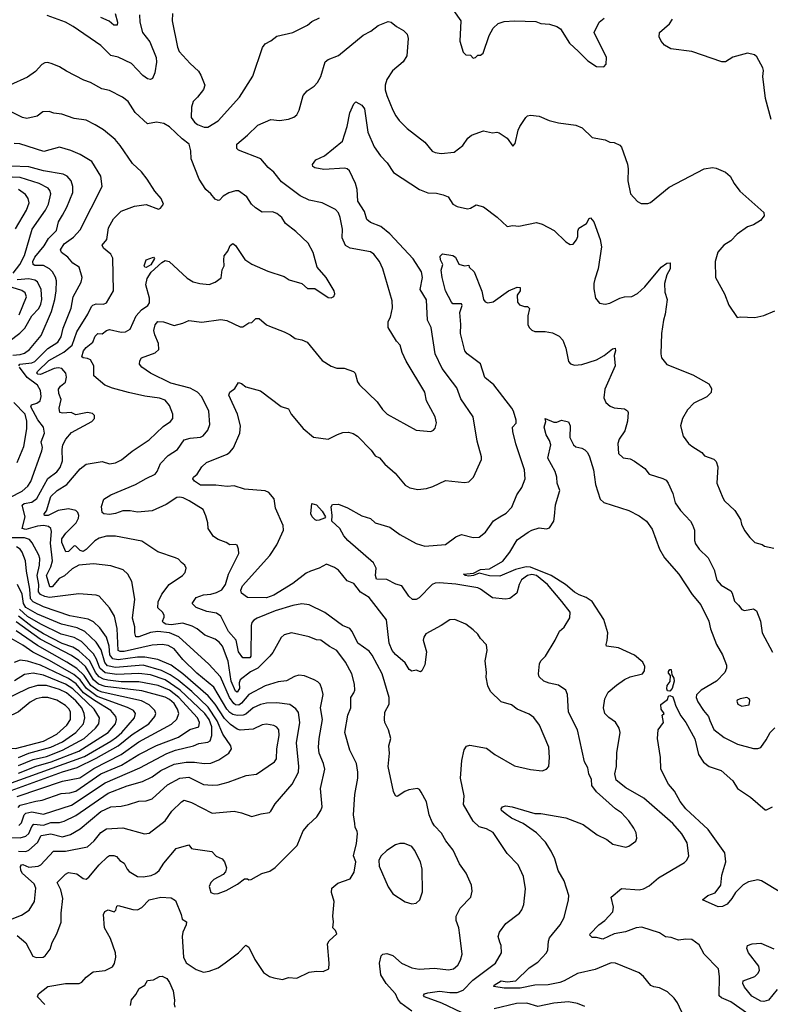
# Model space of a CAD drawing. Extents: x 1443846 to 1577407, y 839182 to 927291.
# Tile 170 of 256: x 1477622 to 1482740, y 895634 to 902342. Entities that reach past the tile are written whole.
import ezdxf

# ---------------------------------------------------------------- set-up
doc = ezdxf.new("R2010")
doc.units = 0

msp = doc.modelspace()

# ---------------------------------------------------------------- linework, layer by layer
at = {"layer": '0CON20XD'}
for points in [[(1478439.1, 902375), (1478440.8, 902325), (1478458.8, 902255), (1478510.6, 902190.6), (1478552.7, 902085), (1478556.3, 902053.7), (1478545, 901980), (1478528.8, 901941.2), (1478515, 901935.4), (1478495, 901938.2), (1478461.1, 901961.1), (1478385, 902043.1), (1478295, 902086.7), (1478245, 902097.8), (1478175.4, 902165.4), (1477986.2, 902295), (1477934.5, 902324.5), (1477810.6, 902370.6)], [(1478273.6, 902385), (1478288.7, 902325), (1478286.5, 902305), (1478265, 902305.5), (1478231.8, 902331.8), (1478175, 902357.3)], [(1478664.3, 902385), (1478662.2, 902335), (1478698.9, 902155), (1478710, 902125), (1478785, 902042.5), (1478841.7, 901991.7), (1478858, 901965), (1478884, 901895), (1478875, 901866.7), (1478835.9, 901814.1), (1478806, 901785), (1478794.3, 901745.7), (1478790.8, 901675), (1478813.8, 901645), (1478835, 901628.8), (1478880.8, 901610.8), (1478905, 901610)], [(1478905, 901610), (1478975, 901652.5), (1479122, 901815), (1479211.7, 901958.3), (1479277.1, 902152.9), (1479295, 902178), (1479335, 902197.5), (1479375, 902229.2), (1479485, 902254), (1479585, 902304), (1479615, 902329.2), (1479666, 902355)], [(1480580, 902405), (1480631.2, 902335), (1480623.8, 902195), (1480645, 902120), (1480665, 902102.5), (1480695, 902100), (1480715, 902080), (1480730, 902085), (1480745, 902100), (1480765, 902100), (1480782.5, 902115), (1480822.9, 902235), (1480850.8, 902285), (1480883.6, 902316.4), (1480925, 902330), (1480995, 902334.3), (1481140.5, 902330.5), (1481175, 902316), (1481235, 902312.5), (1481285, 902295.7), (1481309.1, 902279.1), (1481372.1, 902182.1), (1481433.3, 902125), (1481495, 902062.5), (1481555, 902022.5), (1481605, 902020), (1481621.7, 902038.3), (1481622.5, 902085), (1481540, 902255), (1481573.3, 902325), (1481606.4, 902353.6)], [(1480295, 895586.7), (1480221.7, 895641.7), (1480199.8, 895669.8), (1480185, 895706.2), (1480120, 895775), (1480085.7, 895835.7), (1480076.2, 895915), (1480086.7, 895965), (1480097.5, 895975), (1480125, 895979.4), (1480166, 895966), (1480225.4, 895915.4), (1480295, 895882.2), (1480345, 895874.5), (1480450.3, 895880.3), (1480545, 895868.9), (1480580, 895875), (1480609.3, 895900.7), (1480628.6, 895935), (1480638.6, 895975), (1480624.2, 896105.8), (1480616.5, 896155), (1480599.4, 896205), (1480598.6, 896235), (1480625, 896290), (1480698.6, 896365), (1480708.1, 896405), (1480702.5, 896445), (1480667.5, 896527.5), (1480621.4, 896591.4), (1480577.8, 896685), (1480527.8, 896747.8), (1480499.1, 896799.1), (1480450.6, 896850.6), (1480435.6, 896875), (1480414.4, 896925), (1480395, 897012.5), (1480360.5, 897080.5), (1480347.7, 897097.7), (1480335, 897103.3), (1480275, 897096.2), (1480247.5, 897085), (1480195, 897050), (1480184.2, 897055), (1480170, 897085), (1480135.6, 897255), (1480142.9, 897345), (1480140.4, 897395), (1480151.8, 897445), (1480137.7, 897505), (1480111.1, 897555), (1480110, 897575), (1480112.5, 897625), (1480141.7, 897678.3), (1480141.9, 897725), (1480094.5, 897885), (1480025, 898012), (1480005, 898040), (1479927.3, 898095), (1479888.9, 898175), (1479872.5, 898195), (1479824.5, 898214.5), (1479703.7, 898303.7), (1479595.6, 898355.6), (1479545, 898362.2), (1479485, 898350), (1479365, 898314), (1479240.6, 898265), (1479218.8, 898251.2), (1479206.1, 898235), (1479201.6, 898215), (1479199.3, 898005), (1479192.5, 897995), (1479143.8, 897993.8), (1479113.6, 898035), (1479098.7, 898115), (1479046.3, 898175), (1478995, 898278.1), (1478965, 898298.8), (1478899.2, 898309.2), (1478825, 898338.5), (1478799.2, 898365), (1478825, 898405.7), (1478875, 898424.5), (1478925, 898428), (1478965, 898438.6), (1479001.2, 898458.8), (1479026, 898495), (1479046.4, 898565), (1479069.2, 898610.8), (1479115.5, 898705), (1479114.4, 898735), (1479105, 898761.2), (1479095, 898766), (1479055, 898764.2), (1479030.3, 898780.3), (1478975, 898801.4), (1478945, 898822), (1478907.1, 898875), (1478904.5, 898914.5), (1478892.2, 898962.2), (1478872.9, 899005), (1478778.8, 899065), (1478736.7, 899085), (1478715, 899090), (1478695, 899086.2), (1478620.7, 899039.3), (1478524.7, 898995.3), (1478425, 898987.1), (1478374.7, 898995.3), (1478325, 898995.3), (1478275, 898977.3), (1478235, 898971.4), (1478195.6, 898975.6), (1478185, 898984), (1478180.6, 899025), (1478196.7, 899075), (1478245, 899105.8), (1478412.9, 899175), (1478485, 899215.4), (1478545.6, 899245), (1478560.9, 899265), (1478582.6, 899317.4), (1478635, 899372.3), (1478699.4, 899415), (1478745, 899479.2), (1478785, 899491.4), (1478855, 899498.6), (1478873.2, 899506.8), (1478905.5, 899544.5), (1478919.4, 899585), (1478912.9, 899675), (1478863.5, 899773.5), (1478835, 899804.7), (1478785, 899831.8), (1478653.8, 899865), (1478514.5, 899934.5), (1478456.2, 899975), (1478438.8, 899995), (1478441.2, 900018.8), (1478452.1, 900037.9), (1478546.7, 900073.3), (1478570.9, 900095), (1478569.7, 900135), (1478543.4, 900195), (1478538.2, 900225), (1478546.4, 900263.6), (1478565, 900285.5), (1478604.1, 900284.1), (1478675, 900258), (1478735, 900274.2), (1478775, 900293.8), (1478865, 900282.2), (1478995, 900300), (1479035, 900292.7), (1479125, 900250), (1479145, 900248.8), (1479184.1, 900275.9), (1479205, 900280), (1479233, 900307), (1479255, 900307.5), (1479305, 900264), (1479325, 900253.8), (1479425, 900216.2), (1479467.5, 900195), (1479500, 900170), (1479545, 900161.1), (1479582, 900145), (1479685, 900020.6), (1479745, 899980.6), (1479785, 899968.9), (1479835, 899968.6), (1479898.8, 899945), (1479909.2, 899935), (1479925.6, 899875.6), (1479938.6, 899855), (1480059.4, 899739.4), (1480095, 899687.5), (1480128, 899655), (1480325.9, 899545.9), (1480425, 899536.2), (1480444.1, 899545.9), (1480455, 899560), (1480464.2, 899595), (1480456.3, 899636.3), (1480395.6, 899745.6), (1480384.2, 899805), (1480256.7, 900015), (1480229.4, 900075), (1480215.7, 900125), (1480192.2, 900152.2), (1480135.7, 900245.7), (1480134.3, 900285), (1480150, 900315), (1480165, 900380), (1480162.7, 900427.3), (1480097.8, 900645), (1480075, 900694), (1480037.5, 900745), (1480015, 900760), (1479875, 900786.4), (1479844.7, 900804.7), (1479822, 900855), (1479822.8, 900915), (1479807.9, 900995), (1479796, 901026), (1479775, 901050), (1479685.5, 901095.5), (1479595, 901113.1), (1479535, 901141.5), (1479408.1, 901238.1), (1479355, 901304.3), (1479317.5, 901335), (1479267.5, 901395), (1479113.8, 901453.8), (1479103.9, 901463.9), (1479104, 901495), (1479175.4, 901554.6), (1479245, 901624.4), (1479335, 901661.4), (1479394.3, 901655.7), (1479454.2, 901664.2), (1479491.2, 901678.8), (1479511.2, 901695), (1479528, 901725), (1479556, 901825), (1479581.7, 901858.3), (1479630.5, 901889.5), (1479653.8, 901915), (1479675, 901956.2), (1479705, 902055.7), (1479725, 902070.6), (1479795, 902097.9), (1479965, 902236.9), (1480016.6, 902263.4), (1480066.4, 902303.6), (1480135, 902330.8), (1480155.5, 902325.5), (1480191.2, 902295), (1480239.1, 902269.1), (1480264.2, 902244.2), (1480271.4, 902215), (1480262.5, 902095), (1480236, 902055), (1480165, 901994.2), (1480125.8, 901935), (1480114.5, 901895), (1480114.5, 901865), (1480126.7, 901825), (1480165.5, 901725), (1480186.6, 901686.6), (1480209.4, 901655), (1480265, 901600), (1480385, 901508), (1480435, 901447.5), (1480455, 901436.7), (1480495, 901431.2), (1480585, 901440), (1480644.4, 901485.6), (1480678.8, 901535), (1480703.3, 901555), (1480785.7, 901584.3), (1480845, 901572.2), (1480875, 901575.7), (1480891.2, 901571.2), (1480945.9, 901535.9), (1480985, 901480), (1481001.7, 901498.3), (1481020.7, 901589.3), (1481032.5, 901615), (1481072.5, 901675), (1481085, 901686.7), (1481105, 901691.2), (1481165, 901684), (1481232.5, 901655), (1481295, 901639.2), (1481415, 901624), (1481456.7, 901605), (1481525, 901538.8), (1481615, 901524), (1481645, 901508.8), (1481675, 901506.2), (1481715, 901486.7), (1481725, 901472.5), (1481767.3, 901357.3), (1481772, 901325), (1481768.8, 901245), (1481786.4, 901156.4), (1481835, 901102.5), (1481860.7, 901090.7), (1481905, 901090), (1481923.6, 901096.4), (1482049.5, 901200.5), (1482290, 901325), (1482345, 901334), (1482371.2, 901331.2), (1482435, 901303.3), (1482465.9, 901275.9), (1482493.3, 901225), (1482533.3, 901175), (1482695, 901027.5), (1482697.5, 901005), (1482672.5, 900975), (1482625, 900944), (1482585, 900932), (1482515, 900882), (1482470, 900835), (1482424, 900805), (1482382.4, 900757.6), (1482363.1, 900695), (1482366, 900585), (1482428.8, 900475), (1482456.4, 900396.4), (1482515, 900312.5), (1482535, 900316.7), (1482635, 900313.3), (1482695, 900326.7), (1482770.5, 900359.5)], [(1482410, 902055), (1482205, 902125.6), (1482062.6, 902142.6), (1482018.9, 902168.9), (1481996, 902195), (1481982, 902225), (1481985.8, 902255), (1482052.5, 902315), (1482074.3, 902345)], [(1482745, 901662.5), (1482708, 901805), (1482688.6, 901955), (1482694, 901995), (1482690, 902015), (1482648.8, 902088.8), (1482631.7, 902101.7), (1482585, 902113.3), (1482485, 902085.8), (1482435, 902056), (1482410, 902055)], [(1478726.7, 898645), (1478705.7, 898665.7), (1478685, 898676.2), (1478565, 898715.6), (1478455, 898789.4), (1478275, 898823.1), (1478215, 898823.9), (1478165, 898810), (1478135, 898792.1), (1478075, 898732.4), (1478055, 898720), (1478034.8, 898724.8), (1478005, 898755.6), (1477995, 898758.6), (1477955, 898719.2), (1477936.6, 898716.6), (1477909.3, 898779.3), (1477910, 898805), (1477937.5, 898845), (1478008, 898915), (1478023.2, 898945), (1478025.5, 898965), (1478018.9, 898985), (1478005, 898997.5), (1477955, 899010.3), (1477885, 898997.4), (1477816.9, 898965), (1477792, 898965), (1477790.5, 898975), (1477804.2, 898995), (1477835.3, 899094.7), (1477877.8, 899135), (1477945, 899174.6), (1478035, 899281.1), (1478076.4, 899313.6), (1478185, 899332.5), (1478235.9, 899315.9), (1478276.3, 899323.7), (1478316.2, 899343.8), (1478388.5, 899401.5), (1478505, 899479.2), (1478600.4, 899569.6), (1478650.8, 899605), (1478665.8, 899625), (1478666.2, 899655), (1478644.3, 899714.3), (1478615, 899750), (1478575, 899763.8), (1478475, 899776.2), (1478365, 899801.3), (1478255, 899831.1), (1478202.1, 899852.1), (1478127.5, 899915), (1478127.1, 899985), (1478104.5, 900025), (1478085, 900034.7), (1478055, 900037.8), (1478046.9, 900045), (1478057.1, 900085), (1478075, 900108.2), (1478122.2, 900145), (1478136.9, 900185), (1478155, 900204), (1478185, 900200.8), (1478215, 900225.6), (1478235, 900231.5), (1478315, 900212.3), (1478343.8, 900216.2), (1478376.7, 900233.3), (1478416.5, 900325), (1478453.8, 900366.2), (1478495.6, 900395), (1478507.2, 900412.8), (1478506.8, 900445), (1478483.1, 900535), (1478491.8, 900578.2), (1478518.5, 900621.5), (1478591.4, 900688.6), (1478615, 900701.5), (1478640.8, 900695), (1478765, 900581.4), (1478805, 900557.1), (1478850, 900545), (1478915, 900538), (1478955, 900553.8), (1478995.6, 900584.4), (1479002.7, 900637.3), (1479015.8, 900665), (1479013.5, 900705), (1479016.6, 900733.4), (1479042, 900765), (1479056.4, 900803.6), (1479075, 900816.7), (1479095, 900803.3), (1479158.3, 900708.3), (1479205, 900675.6), (1479315, 900629.2), (1479425, 900592), (1479460, 900570), (1479545.6, 900545.6), (1479585, 900511.2), (1479635, 900511.2), (1479725, 900448.8), (1479745, 900446.7), (1479763.6, 900456.4), (1479770, 900475), (1479765.9, 900495.9), (1479711.4, 900585), (1479650, 900655), (1479624.2, 900755), (1479589.1, 900819.1), (1479505, 900899.2), (1479434.5, 900954.5), (1479410.5, 900995), (1479375, 901022.7), (1479345, 901033.5), (1479275, 901031.4), (1479229.3, 901059.3), (1479202, 901085), (1479172, 901135), (1479115, 901176), (1479095, 901175.8), (1479048.3, 901161.7), (1479010.7, 901139.3), (1478985, 901113.3), (1478975, 901111.2), (1478955, 901120), (1478925.9, 901155.9), (1478892, 901185), (1478846.4, 901256.4), (1478791.4, 901395), (1478789.7, 901449.7), (1478778, 901495), (1478730.3, 901530.3), (1478645, 901613.1), (1478605, 901634.4), (1478555.9, 901644.1), (1478495, 901632.9), (1478410.5, 901710.5), (1478361.9, 901785), (1478324.2, 901815), (1478235, 901860), (1478181.9, 901871.9), (1478104.7, 901914.7), (1478060.5, 901930.5), (1477940.6, 901990.6), (1477895, 902020), (1477845, 902041.9), (1477815, 902050), (1477795, 902048.6), (1477773, 902037), (1477730.2, 901989.8), (1477675, 901950), (1477555, 901897.1)], [(1480635, 895577.5), (1480501, 895641), (1480381.8, 895685), (1480376.1, 895695), (1480382.7, 895705), (1480405, 895712.5), (1480485.6, 895724.4), (1480555, 895714.8), (1480604.6, 895715.4), (1480645, 895731.5), (1480711.4, 895798.6), (1480865.6, 895915), (1480908.1, 895985), (1480905.8, 896034.2), (1480896.5, 896056.5), (1480885.7, 896095), (1480893.3, 896126.7), (1480936.2, 896185), (1481030, 896255), (1481045, 896277.5), (1481058.6, 896315), (1481071.7, 896421.7), (1481057.1, 896505), (1481020.8, 896585), (1480945, 896661.4), (1480850, 896805), (1480805, 896830.4), (1480755, 896842.5), (1480715, 896881.4), (1480648.1, 896995), (1480653.3, 897055), (1480628.2, 897175), (1480636.2, 897295), (1480652.2, 897367.8), (1480668.3, 897391.7), (1480690.9, 897399.1), (1480805, 897379.2), (1480861.2, 897335), (1480995, 897258), (1481105, 897232.9), (1481185, 897224.3), (1481213.3, 897235), (1481229.2, 897255), (1481234.5, 897315.5), (1481229.6, 897385), (1481166.4, 897536.4), (1481127.8, 897587.8), (1481095, 897610.5), (1481015, 897645.6), (1480976, 897675), (1480906, 897695), (1480832.9, 897765), (1480814.6, 897804.6), (1480802.4, 897862.4), (1480804.4, 897895), (1480795.6, 897975), (1480810, 898045), (1480804.2, 898084.2), (1480765, 898126.2), (1480746.4, 898156.4), (1480715, 898186.2), (1480665, 898223.3), (1480590, 898255), (1480555, 898253.8), (1480496.2, 898215), (1480391.1, 898158.9), (1480377.1, 898135), (1480374, 898115), (1480396.7, 898035), (1480385, 897946.7), (1480365, 897906.7), (1480355, 897900), (1480325, 897910), (1480295, 897904), (1480278, 897915), (1480249.7, 897959.7), (1480185, 898016.9), (1480162.1, 898045), (1480142.2, 898095), (1480122.4, 898252.4), (1480005.8, 898405), (1479945, 898441.4), (1479900.3, 898500.3), (1479855, 898519.2), (1479795, 898591.4), (1479769.4, 898609.4), (1479715, 898632), (1479665, 898606.4), (1479604.1, 898585.9), (1479575, 898570.9), (1479485, 898500), (1479355, 898421.8), (1479305, 898404.4), (1479175, 898406.7), (1479134.3, 898434.3), (1479130, 898455), (1479142.3, 898485), (1479328.8, 898691.2), (1479375.3, 898764.7), (1479420, 898865), (1479419.7, 898895), (1479366.1, 899015), (1479357.3, 899077.3), (1479321.7, 899121.7), (1479295, 899131.2), (1479155, 899144.7), (1479085, 899165.5), (1479037.6, 899162.4), (1478959.7, 899170.3), (1478855, 899170.8), (1478815, 899198.8), (1478803.3, 899215), (1478807.5, 899225), (1478833.3, 899245), (1478864, 899295), (1478896, 899325), (1479036.9, 899383.1), (1479055.7, 899395), (1479080, 899425), (1479122.9, 899525), (1479127.9, 899575), (1479107.8, 899655), (1479049.2, 899785), (1479055.7, 899804.3), (1479089.7, 899830.3), (1479115, 899870), (1479135, 899864.4), (1479165, 899841.2), (1479265, 899813.8), (1479405, 899706), (1479455, 899690), (1479472.5, 899655), (1479555, 899558), (1479625, 899498), (1479725, 899484.2), (1479790, 899515), (1479825, 899528.8), (1479865, 899532), (1479895, 899524), (1479925, 899504.2), (1480019.7, 899409.7), (1480045, 899370), (1480075, 899356.7), (1480111.2, 899315), (1480183.2, 899253.2), (1480250.3, 899170.3), (1480282.7, 899152.7), (1480337.7, 899142.3), (1480395, 899147.5), (1480438.7, 899161.3), (1480525, 899202.9), (1480655, 899188), (1480685, 899194), (1480715.6, 899224.4), (1480770.8, 899345), (1480770.6, 899365), (1480740.4, 899470.4), (1480715, 899636.7), (1480629.1, 899759.1), (1480603.1, 899835), (1480573.7, 899873.7), (1480503.1, 899965), (1480455.6, 900065), (1480428.6, 900245), (1480403.1, 900295), (1480395.7, 900434.3), (1480352.5, 900505), (1480368.1, 900585), (1480361.1, 900625), (1480305, 900711.8), (1480145, 900883.9), (1480085, 900933.2), (1480015, 900959.5), (1479990.4, 900980.4), (1479973.2, 901035), (1479928.6, 901105), (1479923.9, 901185), (1479911.5, 901225), (1479872.2, 901312.2), (1479856.1, 901326.1), (1479840.3, 901329.7), (1479695, 901321.4), (1479633.8, 901333.8), (1479622.1, 901342.1), (1479618.1, 901355), (1479642.1, 901387.9), (1479700, 901415), (1479823.3, 901515), (1479856, 901615), (1479873, 901707), (1479900.3, 901769.7), (1479915, 901783.3), (1479955, 901760), (1479974, 901735), (1479996.4, 901575), (1480040, 901475), (1480081.9, 901415), (1480127.6, 901367.6), (1480171.1, 901301.1), (1480348.8, 901185), (1480405, 901161.5), (1480465, 901159.6), (1480510.6, 901149.4), (1480544, 901135), (1480574.6, 901084.6), (1480605, 901068.9), (1480675.6, 901054.4), (1480695, 901057.1), (1480735, 901080), (1480785, 901067.5), (1480877.8, 900997.8), (1480945, 900933.1), (1480985, 900938.9), (1481025, 900935.6), (1481145, 900959.6), (1481185, 900950), (1481265.9, 900905.9), (1481345, 900828.8), (1481375, 900811.2), (1481395, 900813.3), (1481418.3, 900841.7), (1481428, 900865), (1481428.3, 900901.7), (1481435, 900922.5), (1481487, 900953), (1481505, 900987.5), (1481515, 900993.3), (1481537.1, 900965), (1481580, 900845), (1481590, 900795), (1481565.5, 900644.5), (1481544.6, 900575.4), (1481537.1, 900545), (1481537.7, 900507.7), (1481548.8, 900445), (1481575, 900410), (1481615, 900403.8), (1481645, 900411.2), (1481714.4, 900445.6), (1481745, 900453.8), (1481795, 900456), (1481835, 900476.9), (1481885, 900521.1), (1481995.8, 900655), (1482035, 900683.8), (1482056.4, 900686.4), (1482057.5, 900645), (1482035.4, 900604.6), (1482019.6, 900545), (1482020.6, 900485), (1482036, 900435), (1482024.4, 900335.6), (1482012.2, 900295), (1481998.9, 900205), (1481994, 900065), (1481998.3, 900038.3), (1482035, 899993.8), (1482213, 899923), (1482320.5, 899860.5), (1482339.3, 899829.3), (1482336.7, 899803.3), (1482308.3, 899771.7), (1482219.7, 899730.3), (1482175.9, 899684.1), (1482142, 899625), (1482128.8, 899575), (1482146, 899505), (1482182, 899455), (1482205, 899436.2), (1482274.1, 899394.1), (1482291.7, 899371.7), (1482355, 899348.6), (1482372.1, 899332.1), (1482382.5, 899295), (1482376, 899185), (1482416.7, 899085), (1482428.6, 899065), (1482497.3, 898997.3), (1482536.1, 898936.1), (1482544.2, 898904.2), (1482565, 898862.5), (1482600, 898815), (1482635, 898780), (1482685, 898767.5), (1482700, 898755), (1482765, 898742)], [(1477605, 896103.2), (1477663.4, 896053.4), (1477712.6, 895962.6), (1477735, 895952.2), (1477782.5, 895955), (1477795.9, 895964.1), (1477829.3, 896010.7), (1477843.9, 896056.1), (1477876.8, 896113.2), (1477906.2, 896193.8), (1477904.6, 896255), (1477915.9, 896355.9), (1477902.5, 896415), (1477877.5, 896465), (1477935, 896521.5), (1477955, 896531.5), (1478012.8, 896522.8), (1478055, 896491.4), (1478075, 896486), (1478095, 896500), (1478164.5, 896585), (1478220.3, 896639.7), (1478235, 896646.9), (1478265, 896647.5), (1478281.7, 896641.7), (1478304.5, 896614.5), (1478334, 896595), (1478354.3, 896555), (1478369.6, 896539.6), (1478425, 896505.7), (1478465, 896502.2), (1478517.9, 896512.1), (1478548.6, 896525), (1478574.4, 896545), (1478605, 896595.7), (1478690, 896695), (1478775, 896721.2), (1478795, 896696.2), (1478805, 896692.5), (1478933.3, 896675), (1478962.6, 896642.6), (1479002.5, 896625), (1479020, 896605), (1479033.3, 896565), (1479025, 896537.5), (1479010.5, 896519.5), (1478946.7, 896485), (1478926.7, 896465), (1478913.9, 896436.1), (1478926.7, 896395), (1478947.8, 896387.8), (1478975, 896390), (1479030.7, 896409.3), (1479108.3, 896451.7), (1479155, 896490), (1479175, 896490), (1479185, 896482.5), (1479200, 896485), (1479274.4, 896525.6), (1479327.9, 896542.1), (1479365, 896566.7), (1479514.1, 896715.9), (1479556.2, 896815), (1479591.4, 896858.6), (1479647.9, 896912.1), (1479675.7, 896954.3), (1479685, 896980), (1479673.1, 897105), (1479702.2, 897235), (1479694.4, 897275), (1479665.3, 897345.3), (1479660, 897385), (1479663.3, 897445), (1479686.9, 897575), (1479673.4, 897655), (1479690.9, 897745), (1479683.6, 897783.6), (1479670, 897815), (1479655, 897832), (1479630, 897845), (1479565, 897871.4), (1479525, 897875.7), (1479495, 897867.1), (1479441.7, 897838.3), (1479385, 897830.9), (1479295, 897802.9), (1479185, 897744.7), (1479134.8, 897685), (1479116.9, 897673.1), (1479095, 897674.8), (1479082.4, 897682.4), (1479053.7, 897725), (1478991.9, 897865), (1478911.3, 897951.3), (1478708.6, 898138.6), (1478645, 898164.1), (1478565, 898173.8), (1478515, 898167.5), (1478435, 898136.9), (1478415, 898137.1), (1478406.8, 898165), (1478406.6, 898205), (1478391.3, 898265), (1478407.8, 898395), (1478386.9, 898515), (1478360.8, 898565), (1478328, 898595), (1478245, 898622.2), (1478125, 898634.5), (1478025, 898626.8), (1477979.5, 898600.5), (1477927.2, 898552.8), (1477891.3, 898535), (1477845, 898477.3), (1477827.6, 898477.6), (1477804.3, 898555), (1477833.8, 898615), (1477845.9, 898655), (1477831.6, 898775), (1477840.4, 898855), (1477835.5, 898875), (1477818.8, 898888.8), (1477785, 898897.1), (1477745, 898892.3), (1477665, 898869.9), (1477640, 898875), (1477659.5, 898955), (1477639.2, 899035), (1477653.3, 899046.7), (1477705, 899055.9), (1477739.1, 899080.9), (1477813.6, 899216.4), (1477875, 899261.1), (1477898.4, 899291.6), (1477913.7, 899336.3), (1477912, 899415), (1477917.3, 899445), (1477936.9, 899485), (1477975, 899528.8), (1478113.8, 899605), (1478133.3, 899625), (1478133.3, 899645), (1478118.1, 899658.1), (1478085.5, 899665.5), (1478005, 899650.6), (1477972.5, 899665), (1477915, 899660.6), (1477895.5, 899665.5), (1477891.8, 899695), (1477905.4, 899755), (1477890, 899795), (1477888.2, 899825), (1477900.6, 899845), (1477935, 899872), (1477942.4, 899907.6), (1477936.9, 899935), (1477910, 899965), (1477885, 899971.2), (1477857.5, 899965), (1477765, 899924.5), (1477746.9, 899926.9), (1477739.1, 899935), (1477742.9, 899945), (1477820.1, 900019.9), (1477922.4, 900077.6), (1477979.7, 900125), (1478011.1, 900215), (1478088.2, 900335), (1478112, 900388), (1478122.1, 900397.9), (1478145, 900405.4), (1478195, 900404.5), (1478215, 900413.3), (1478261.8, 900495), (1478256.6, 900716.6), (1478242.9, 900745), (1478194, 900785), (1478185.8, 900805), (1478216.7, 900845), (1478227.1, 900925), (1478261.5, 900985), (1478315, 901037.5), (1478405, 901071.9), (1478485, 901082), (1478568.8, 901051.2), (1478583, 901057), (1478602.5, 901085), (1478586.7, 901125), (1478543.3, 901175), (1478492, 901255), (1478452, 901305), (1478392.2, 901362.2), (1478308, 901485), (1478272.5, 901525), (1478195, 901591.4), (1478138, 901625), (1478075, 901656.7), (1477995, 901669.4), (1477909.1, 901699.1), (1477855, 901704.4), (1477823.7, 901716.3), (1477780, 901715), (1477742.5, 901685), (1477670.8, 901669.2), (1477641.2, 901675), (1477555, 901720)], [(1477617.6, 899985), (1477622.9, 899995), (1477704.8, 900005.2), (1477725, 900013.8), (1477815, 900102.9), (1477883.2, 900145), (1477905, 900182.5), (1477919.7, 900240.3), (1477974.2, 900375.8), (1477987.7, 900455), (1478040.5, 900555), (1478047.7, 900585), (1478027.3, 900655), (1477985, 900682.5), (1477951.1, 900725), (1477908.1, 900755), (1477900, 900775), (1477925.4, 900815), (1477988.7, 900861.3), (1478035, 900911.4), (1478185.7, 901205.7), (1478176.7, 901275), (1478114, 901375), (1478034, 901424), (1477971.1, 901451.1), (1477895, 901472.5), (1477786.3, 901443.7), (1477624.5, 901495.5), (1477585, 901497.8)], [(1477575, 900055.6), (1477625, 900060.2), (1477655, 900071.2), (1477688.5, 900095), (1477768.7, 900191.3), (1477838.9, 900355), (1477863.1, 900436.9), (1477871.9, 900495), (1477872.7, 900562.7), (1477867, 900587), (1477846.8, 900625), (1477825, 900645.4), (1477785, 900667.4), (1477725, 900666.9), (1477715.3, 900675.3), (1477713.1, 900695), (1477725, 900723.2), (1477789.4, 900800.6), (1477818.9, 900851.1), (1477873.8, 900905), (1477887.9, 900965), (1477915, 901010.6), (1477944.6, 901065), (1477984.5, 901165), (1477984.6, 901205), (1477972.5, 901245), (1477945.9, 901275.9), (1477920, 901290), (1477785, 901312.4), (1477685, 901340.2), (1477565, 901344.3)], [(1477578, 900615), (1477624.4, 900675), (1477655.6, 900735), (1477708.4, 900915), (1477797.8, 901045), (1477818.8, 901085), (1477833.9, 901155), (1477828.5, 901178.5), (1477815.6, 901195), (1477755, 901225.3), (1477625, 901267.5), (1477405.2, 901275.2)], [(1477595, 900917.5), (1477670, 901045), (1477687.3, 901095), (1477681.1, 901125), (1477661.2, 901151.2), (1477614.2, 901184.2)], [(1482150, 895550), (1482108, 895645), (1482085, 895676.2), (1482038.5, 895718.5), (1481985, 895746), (1481945, 895752.5), (1481925, 895762), (1481874.6, 895824.6), (1481845, 895849.4), (1481685.5, 895915.5), (1481655, 895915.6), (1481545, 895870.6), (1481425, 895844.4), (1481334.4, 895794.4), (1481305, 895781.9), (1481225, 895766.1), (1481134.6, 895765.4), (1481035, 895744), (1480925, 895743.9), (1480856, 895755), (1480856.7, 895765), (1480905, 895793), (1480945, 895787.6), (1481006, 895795), (1481096.6, 895883.4), (1481155, 895921.4), (1481214.3, 895985), (1481224.4, 896005), (1481227.8, 896065), (1481235, 896088), (1481306.7, 896175), (1481335.6, 896225), (1481364.4, 896345.6), (1481365.6, 896375), (1481335.6, 896475), (1481293.8, 896545), (1481272.1, 896625), (1481246.6, 896676.6), (1481208, 896738), (1481145, 896801.5), (1481055, 896865.4), (1480975, 896902.5), (1480931.4, 896935), (1480908, 896955), (1480906, 896965), (1480915, 896980), (1480935, 896985.6), (1480979.3, 896979.3), (1481135, 896933.3), (1481175, 896933.8), (1481345, 896904.3), (1481465, 896859.2), (1481559.5, 896789.5), (1481626.6, 896756.6), (1481667.5, 896725), (1481755, 896704.2), (1481775, 896711.2), (1481822.5, 896745), (1481830, 896765), (1481825, 896802.5), (1481810, 896835), (1481774.5, 896884.5), (1481725, 896937.8), (1481684.3, 896965), (1481555, 897081.2), (1481524.2, 897124.2), (1481520, 897165), (1481502.9, 897205), (1481495.4, 897245.4), (1481473.1, 897285), (1481425.7, 897505), (1481364.4, 897625), (1481357.1, 897745), (1481346, 897775), (1481295, 897809.2), (1481231.7, 897821.7), (1481195, 897835.6), (1481164.2, 897865.8), (1481160.6, 897885), (1481166.9, 897953.1), (1481174.5, 897975), (1481207.5, 898005), (1481274.2, 898115), (1481303, 898177), (1481335, 898203.3), (1481372.3, 898267.7), (1481375, 898306.7), (1481318.1, 898378.1), (1481220, 898495), (1481145, 898554.7), (1481115, 898563.1), (1481085, 898555.7), (1481044.4, 898525), (1481027.5, 898495), (1481012.5, 898435), (1480965, 898398), (1480935, 898394.4), (1480845, 898403.6), (1480765, 898463.5), (1480745, 898470.6), (1480595, 898496), (1480484.4, 898505.6), (1480455, 898503.4), (1480435.6, 898495), (1480345, 898403.5), (1480325, 898392.2), (1480301.4, 898391.4), (1480275, 898414), (1480228.9, 898485), (1480187, 898497), (1480125, 898527.9), (1480055, 898530.6), (1480047.9, 898555), (1480052.7, 898605), (1480035, 898641.8), (1479860, 898795), (1479833.5, 898825), (1479805.5, 898875), (1479750, 898925), (1479753.6, 898963.6), (1479746.4, 899023.6), (1479755, 899040), (1479795, 899041.2), (1479856.8, 899016.8), (1479955, 898961.2), (1480015, 898943.8), (1480045, 898914), (1480145.5, 898885.5), (1480213.3, 898835), (1480325, 898772.5), (1480385, 898756.2), (1480525, 898767.1), (1480595, 898820), (1480635, 898833.8), (1480715, 898813.3), (1480755, 898816.2), (1480799.1, 898850.9), (1480852.7, 898927.3), (1480895, 898955.6), (1480939.1, 898980.9), (1480978.9, 899021.1), (1481011.4, 899105), (1481047.1, 899155), (1481069.4, 899215), (1481064.3, 899275.7), (1481005, 899452.5), (1480984.2, 899535.8), (1480982.5, 899565), (1481007.4, 899592.6), (1481007.3, 899612.7), (1480990, 899675), (1480977.3, 899695), (1480856.2, 899855), (1480793.4, 899903.4), (1480765, 899997.5), (1480674.4, 900065), (1480656.5, 900086.5), (1480626.9, 900205), (1480630.9, 900265), (1480623.2, 900346.8), (1480640, 900395), (1480634.2, 900405.8), (1480576.4, 900406.4), (1480567, 900417), (1480526.7, 900495), (1480503.3, 900585), (1480495.6, 900635), (1480506.7, 900675), (1480492.5, 900705), (1480488.3, 900731.7), (1480505, 900747.5), (1480575, 900736.2), (1480593.3, 900725), (1480617.5, 900677.5), (1480654.1, 900664.1), (1480685, 900670), (1480687.5, 900655), (1480721.2, 900625), (1480772.9, 900492.9), (1480784.5, 900435.5), (1480795, 900420.5), (1480815, 900413.5), (1480849.6, 900420.4), (1480955, 900494.2), (1481015, 900519.2), (1481035, 900516.7), (1481034, 900495), (1481013.8, 900465), (1481017, 900417), (1481029.3, 900399.3), (1481065, 900387.5), (1481085, 900387.5), (1481097.5, 900375), (1481086, 900325), (1481088, 900265), (1481096.2, 900245), (1481115, 900226.2), (1481135, 900218.6), (1481205, 900218.9), (1481255, 900209.4), (1481300.8, 900185), (1481325, 900158.8), (1481346.5, 900105), (1481365, 900012.5), (1481377.7, 899997.7), (1481405, 899988), (1481455, 899993.1), (1481555, 900025.5), (1481606.5, 900053.5), (1481665, 900100), (1481683.3, 900103.3), (1481685.8, 900085), (1481675.6, 900055), (1481683.1, 899985), (1481611.9, 899825), (1481606, 899765), (1481618.8, 899735), (1481649.1, 899709.1), (1481675, 899698.6), (1481745, 899691.9), (1481766.2, 899676.2), (1481771.5, 899665), (1481767.4, 899607.4), (1481748.3, 899541.7), (1481710, 899485), (1481700, 899455), (1481705, 899387.5), (1481737, 899357), (1481785, 899350), (1481814.3, 899334.3), (1481884.2, 899284.2), (1481913.3, 899245), (1482007.3, 899217.3), (1482030.8, 899205), (1482043.1, 899185), (1482075, 899113.3), (1482091.6, 899051.6), (1482128.7, 898998.7), (1482195.7, 898925), (1482209.8, 898899.8), (1482223.1, 898865), (1482224.3, 898794.3), (1482230.9, 898770.9), (1482255, 898736), (1482315.6, 898675), (1482357.5, 898595), (1482375, 898523.8), (1482405, 898488.8), (1482470, 898450), (1482480, 898435), (1482495, 898380), (1482524.2, 898354.2), (1482545, 898323.8), (1482565, 898316), (1482625, 898329.5), (1482645, 898315.7), (1482673.8, 898245), (1482684.2, 898164.2), (1482755, 898033.3)], [(1478485, 900653.1), (1478475.8, 900655.8), (1478472.2, 900665), (1478484.2, 900705), (1478535, 900723.8), (1478542, 900715), (1478517.5, 900672.5), (1478485, 900653.1)], [(1477618.9, 900331.1), (1477668.8, 900455), (1477660.8, 900480.8), (1477638.2, 900498.2), (1477480.4, 900545)], [(1477549.5, 900150.5), (1477623.2, 900206.8), (1477658.4, 900241.6), (1477704.8, 900325.2), (1477753.7, 900375), (1477767.3, 900405), (1477772.5, 900435), (1477768, 900505), (1477745, 900555.4), (1477725, 900567.6), (1477685, 900576.2), (1477605, 900570.4)], [(1477555, 899087), (1477640.4, 899129.6), (1477678.9, 899165), (1477698.8, 899195), (1477773.8, 899405), (1477777.2, 899427.2), (1477769.1, 899465), (1477791.1, 899525), (1477784.6, 899565), (1477745.8, 899615), (1477697.7, 899705), (1477702.3, 899717.7), (1477740.4, 899729.6), (1477761.5, 899745), (1477768.9, 899775), (1477765.4, 899815), (1477743.2, 899853.2), (1477674.1, 899905), (1477622, 899975)], [(1477605.5, 899325.5), (1477651.2, 899435), (1477671, 899555), (1477672, 899608), (1477659.8, 899655), (1477583.4, 899733.4)], [(1481598, 896078), (1481555, 896090), (1481525, 896090), (1481508.8, 896105), (1481511.2, 896115), (1481570.8, 896175), (1481611.9, 896205), (1481665.9, 896264.1), (1481671.2, 896295), (1481656.2, 896365), (1481725, 896422.7), (1481845, 896414.5), (1481875, 896421.1), (1481915, 896440.6), (1481978, 896495), (1482155, 896600), (1482170, 896615), (1482183.9, 896646.1), (1482174, 896735), (1482136.7, 896795), (1482075, 896866.7), (1481877.9, 897037.9), (1481755, 897108.8), (1481689.5, 897160.5), (1481680.2, 897205), (1481691.8, 897255), (1481693.2, 897346.8), (1481715.7, 897485), (1481708.6, 897515), (1481685.4, 897555.4), (1481638.3, 897588.3), (1481612.1, 897615), (1481603.9, 897655), (1481611.8, 897715), (1481635, 897760), (1481690.8, 897809.2), (1481745, 897846.9), (1481785, 897864.4), (1481868, 897885), (1481881.4, 897905), (1481884.6, 897935), (1481870.9, 897965), (1481815, 898012.4), (1481705, 898062.1), (1481623.3, 898075), (1481620, 898085), (1481628, 898112), (1481631.5, 898165), (1481605.9, 898255), (1481525, 898377.5), (1481485.7, 898405.7), (1481435.9, 898424.1), (1481405, 898441.6), (1481343.1, 898495), (1481245.1, 898555.1), (1481105, 898612.6), (1481075, 898613.5), (1481002.6, 898597.4), (1480895, 898551.1), (1480825, 898552.9), (1480755, 898571.9), (1480716.2, 898555), (1480685, 898551.2), (1480660, 898555), (1480648.8, 898565), (1480717.6, 898572.4), (1480765, 898597.5), (1480825, 898601.2), (1480917.3, 898652.7), (1480964.2, 898715), (1481015, 898798), (1481088.2, 898851.8), (1481115, 898864.4), (1481165, 898879.4), (1481215, 898873.1), (1481235, 898880.8), (1481264.2, 898925), (1481268.8, 898958.8), (1481275, 899037.5), (1481304.3, 899135), (1481287.8, 899185), (1481284.4, 899225), (1481272.2, 899265), (1481223.1, 899355), (1481244.6, 899445), (1481235.3, 899475), (1481212.7, 899512.7), (1481197.5, 899565), (1481208.8, 899605), (1481205, 899626), (1481265, 899600), (1481285, 899600), (1481316.4, 899613.6), (1481365, 899602.5), (1481376.2, 899575), (1481374.3, 899495), (1481398, 899445), (1481413.2, 899433.2), (1481455, 899423.3), (1481475, 899411.1), (1481493.2, 899393.2), (1481506.7, 899365), (1481535.3, 899275.3), (1481548.1, 899175), (1481581.2, 899075), (1481605, 899053.3), (1481775, 898998), (1481847, 898963), (1481895, 898926), (1481935, 898872), (1481984.5, 898735), (1482018.9, 898675), (1482115.6, 898565), (1482206.7, 898425), (1482266.7, 898355), (1482320, 898245), (1482332.7, 898192.7), (1482373.3, 898085), (1482414.3, 898015), (1482441.4, 897945), (1482441.9, 897925), (1482429.4, 897895), (1482373.5, 897835), (1482268.1, 897775), (1482236.9, 897743.1), (1482234.5, 897725), (1482245.5, 897695), (1482283.6, 897635), (1482317.8, 897595), (1482327.5, 897567.5), (1482355, 897506.2), (1482425, 897451.4), (1482515.5, 897405.5), (1482625, 897376.2), (1482655, 897376.2), (1482675, 897383.8), (1482712.5, 897435), (1482738.8, 897485), (1482772.1, 897517.9)], [(1479645, 898930), (1479637.5, 898935), (1479617.5, 898955), (1479607.5, 898975), (1479615, 899046.7), (1479645, 899036.2), (1479685, 898994.3), (1479706.5, 898955), (1479701.2, 898945), (1479665, 898933.3), (1479645, 898930)], [(1477515, 896193.5), (1477635, 896242.5), (1477686, 896275), (1477724.4, 896335), (1477731.8, 896425), (1477721.1, 896455), (1477642.4, 896525), (1477630.8, 896545), (1477627.6, 896572.4), (1477634.6, 896585.4), (1477644, 896586), (1477685, 896567.9), (1477749.2, 896575), (1477765.6, 896585), (1477852.4, 896677.6), (1477935, 896678.2), (1478085, 896707.7), (1478131.1, 896748.9), (1478175, 896805.4), (1478215, 896829.6), (1478325, 896837.1), (1478474.5, 896794.5), (1478505, 896800), (1478615, 896884.3), (1478660.6, 896949.4), (1478725.6, 897014.4), (1478745, 897025.8), (1478795, 897009.5), (1478935, 896936.7), (1479085, 896948.9), (1479135, 896938.9), (1479205, 896913.6), (1479267.8, 896932.2), (1479325, 896940.6), (1479335, 896949.2), (1479365, 897000), (1479480.6, 897135), (1479522.3, 897215), (1479526.5, 897253.5), (1479508.8, 897415), (1479531.8, 897555), (1479523.1, 897623.1), (1479505, 897648.1), (1479465, 897676.5), (1479375, 897688.9), (1479305, 897685.2), (1479265, 897675.8), (1479215, 897653.2), (1479165, 897610.8), (1479146.9, 897603.1), (1479105, 897601.6), (1479075, 897609.6), (1479055, 897622), (1479035.5, 897645), (1478945.4, 897795.4), (1478830.4, 897890.4), (1478735, 897984), (1478676.7, 898055), (1478635, 898079.2), (1478595, 898084.7), (1478525, 898081.8), (1478335, 898038.6), (1478308, 898038), (1478295, 898044.7), (1478288.1, 898195), (1478269.1, 898279.1), (1478234.6, 898335), (1478164.6, 898414.6), (1478145, 898421.1), (1478025, 898431.5), (1477825, 898404.8), (1477795, 898411.4), (1477765, 898426.6), (1477749.8, 898445), (1477753.8, 898495), (1477740.7, 898555), (1477757.4, 898625), (1477758.9, 898671.1), (1477752.2, 898695), (1477708.3, 898778.3), (1477690.1, 898800.1), (1477655, 898811), (1477545, 898811.7)], [(1477615, 896676.8), (1477665, 896675.2), (1477685, 896684.1), (1477743.8, 896736.2), (1477768.6, 896785), (1477834.8, 896794.8), (1477915, 896775.3), (1477968.8, 896791.2), (1478035, 896828.7), (1478175, 896948.7), (1478245, 896979.7), (1478315, 896984), (1478365, 896995.3), (1478435, 897017.1), (1478485, 897020.4), (1478525, 897032.9), (1478630.5, 897129.5), (1478715, 897174.7), (1478775, 897180.7), (1478875, 897132.5), (1478935, 897126.2), (1478975, 897130.4), (1479045, 897147.5), (1479167.6, 897192.4), (1479237.8, 897202.2), (1479359.4, 897285), (1479373.1, 897306.9), (1479376.6, 897375), (1479392.2, 897465), (1479388.2, 897505), (1479375, 897523.1), (1479355, 897534.4), (1479305, 897543.3), (1479275, 897537.8), (1479215, 897507.9), (1479125, 897502.7), (1479105, 897509.2), (1479060.6, 897540.6), (1479018.8, 897581.2), (1478955, 897680), (1478906.4, 897736.4), (1478735.5, 897885.5), (1478655, 897944.8), (1478565, 897983.1), (1478475, 897998.6), (1478425, 897998.3), (1478295, 897980.5), (1478257, 897987), (1478237.7, 898015), (1478233.6, 898075), (1478215, 898135.4), (1478169.5, 898199.5), (1478125, 898240.4), (1478088.3, 898258.3), (1477965, 898280.2), (1477785, 898342.6), (1477713.3, 898376.7), (1477696, 898396), (1477692.4, 898462.4), (1477668.1, 898585), (1477661.7, 898655), (1477640.5, 898715), (1477625.4, 898735.4), (1477601.5, 898751.5)], [(1477795, 895632.5), (1477744.2, 895685), (1477750, 895705), (1477813.3, 895755), (1477935, 895775.5), (1478027.5, 895775), (1478045.6, 895784.4), (1478075, 895820), (1478122.5, 895855), (1478205, 895864.4), (1478255, 895889.2), (1478268.3, 895911.7), (1478277.5, 895955), (1478276.1, 895985), (1478241.7, 896081.7), (1478201.1, 896155), (1478193.5, 896245), (1478202.7, 896267.3), (1478225, 896277.7), (1478265.5, 896264.5), (1478278, 896275), (1478285, 896302.5), (1478295, 896306.2), (1478395, 896278.9), (1478425, 896277.5), (1478455, 896293.3), (1478505, 896345.4), (1478585, 896364.6), (1478655, 896359.2), (1478685, 896342), (1478724.3, 896245), (1478729.2, 896215), (1478760.8, 896195), (1478758.5, 896175), (1478734, 896125), (1478730, 896095), (1478740, 895955), (1478757.8, 895917.8), (1478825, 895870.8), (1478875, 895852), (1478915, 895860), (1478975, 895882.5), (1479023, 895917), (1479115, 895983.8), (1479165, 896036.7), (1479185, 896023.3), (1479225, 895940), (1479285, 895850), (1479325, 895823.8), (1479355, 895813.8), (1479415, 895803.3), (1479455, 895816.7), (1479513, 895813), (1479595, 895852.5), (1479645, 895860), (1479691.7, 895858.3), (1479730, 895875), (1479732.5, 895915), (1479722, 896045), (1479733, 896067), (1479783.8, 896115), (1479775, 896137.5), (1479757.5, 896155), (1479761.2, 896195), (1479756.4, 896233.6), (1479766.2, 896335), (1479748.8, 896395), (1479750, 896425), (1479790.9, 896459.1), (1479875, 896488.8), (1479904, 896535), (1479913.8, 896605), (1479898.8, 896645), (1479919.3, 896730.7), (1479925.6, 896795), (1479923.2, 896813.2), (1479908.8, 896838.8), (1479907, 896867), (1479899.4, 896925), (1479907, 897063), (1479927.1, 897175), (1479928.6, 897215), (1479918.1, 897275), (1479874, 897366), (1479840.4, 897485), (1479860.8, 897605), (1479880.5, 897655), (1479880.5, 897725), (1479901.1, 897755), (1479906.5, 897775), (1479904.5, 897815), (1479886.9, 897885), (1479843.5, 897965), (1479785, 898045.6), (1479735, 898071.1), (1479675, 898114.4), (1479645, 898118.1), (1479595, 898136.7), (1479475, 898164.2), (1479425, 898152), (1479405, 898133.3), (1479348.3, 898031.7), (1479328.6, 898005), (1479245.2, 897924.8), (1479195, 897898.1), (1479126.7, 897845), (1479119.5, 897825), (1479120.4, 897785), (1479105, 897760.5), (1479095, 897766.5), (1479064, 897835), (1479045, 897972.9), (1479005.4, 898075), (1478982.4, 898102.4), (1478955, 898121.5), (1478885, 898150), (1478832.7, 898192.7), (1478799.5, 898209.5), (1478735, 898229.8), (1478655, 898219.8), (1478618.6, 898225), (1478600, 898235), (1478596.7, 898245), (1478608.6, 898271.4), (1478607.3, 898285), (1478595.6, 898305), (1478563.3, 898335), (1478566.2, 898375), (1478591.7, 898428.3), (1478641.4, 898495), (1478733.3, 898555), (1478750, 898575), (1478756.4, 898606.4), (1478747.5, 898625), (1478726.7, 898645)], [(1477565, 896770.4), (1477625, 896768.6), (1477665, 896779.3), (1477685, 896796.8), (1477704.6, 896845.4), (1477719.5, 896860.5), (1477785, 896855.5), (1477835, 896872.8), (1477895, 896873.4), (1477925, 896881.2), (1478005, 896921.1), (1478225, 897073.4), (1478355, 897121.9), (1478458.7, 897151.3), (1478525.6, 897184.4), (1478585, 897226.2), (1478675, 897270.2), (1478756.8, 897283.2), (1478815, 897283.7), (1478880, 897275), (1478925, 897276.9), (1478981.3, 897298.7), (1479048.1, 897345), (1479066.7, 897375), (1479061.2, 897395), (1479008, 897475), (1478970, 897565), (1478907.8, 897657.8), (1478795.9, 897765.9), (1478703, 897843), (1478649.2, 897879.2), (1478588.7, 897908.7), (1478465, 897944.3), (1478275, 897929.6), (1478221.2, 897941.2), (1478202.6, 897962.6), (1478178, 898048), (1478145, 898101.8), (1478067.4, 898175), (1478015, 898199.4), (1477908.2, 898225), (1477745, 898292.5), (1477665, 898338.5), (1477647.9, 898365), (1477638.5, 898428.5), (1477607, 898495)], [(1477611.2, 896975), (1477625, 896990), (1477732.4, 897017.6), (1477775.9, 897024.1), (1477905, 897069.4), (1477965, 897074.3), (1478005, 897087), (1478174.9, 897205.1), (1478315.6, 897264.4), (1478434.9, 897335.1), (1478555, 897396.5), (1478705, 897455.2), (1478783.5, 897506.5), (1478843.1, 897525), (1478847.8, 897555), (1478833.8, 897585), (1478706.8, 897725), (1478645, 897775.4), (1478566.9, 897806.9), (1478435, 897831.8), (1478315, 897831.2), (1478223.2, 897843.2), (1478195, 897849.3), (1478165.2, 897865.2), (1478139, 897895), (1478099.6, 897975), (1478025, 898043.2), (1477985, 898067.3), (1477913.2, 898093.2), (1477785, 898159.2), (1477708, 898205), (1477615, 898277.8)], [(1477616.7, 896853.3), (1477635, 896871.2), (1477653.7, 896925), (1477665, 896936.8), (1477705, 896945.9), (1477785, 896930), (1477975, 896991), (1478205, 897143.6), (1478441.5, 897245), (1478625, 897343.5), (1478684.8, 897365.2), (1478808.6, 897395), (1478845, 897410.7), (1478905, 897419.2), (1478920.3, 897429.7), (1478933, 897465), (1478932.7, 897525), (1478913.8, 897575), (1478885.2, 897615), (1478716.9, 897775), (1478615.1, 897845.1), (1478515, 897879.1), (1478435, 897888.6), (1478285, 897882.1), (1478205, 897893.5), (1478169.7, 897925), (1478146.9, 897985), (1478125, 898020.7), (1478045, 898106.6), (1477993.7, 898133.7), (1477905, 898156.5), (1477766.5, 898225), (1477675, 898275.7), (1477622.2, 898325)], [(1477605, 897050.3), (1477915, 897153.8), (1478032.5, 897177.5), (1478128.3, 897241.7), (1478315, 897336), (1478435, 897421.9), (1478658.1, 897541.9), (1478693.5, 897576.5), (1478707.3, 897615), (1478699.4, 897645), (1478675, 897683.2), (1478645, 897709.8), (1478615, 897725.9), (1478455, 897769.5), (1478205, 897799.2), (1478158.8, 897815), (1478125, 897844.5), (1478070.6, 897935), (1478025, 897977.2), (1477975, 898010.8), (1477762.3, 898122.3), (1477598.7, 898238.7)], [(1477541.1, 897135), (1478065, 897322.9), (1478245, 897426.8), (1478283.4, 897455), (1478318, 897485), (1478404.6, 897585), (1478411.2, 897615), (1478398.2, 897635), (1478357.1, 897657.1), (1478151.8, 897731.8), (1478078.3, 897785), (1478035.4, 897845), (1477991.1, 897881.1), (1477825, 897977.5), (1477713.2, 898033.2), (1477645, 898080.6), (1477548.9, 898135)], [(1477565, 897090.9), (1477915, 897218.8), (1478015, 897247), (1478145, 897310.4), (1478295, 897394.2), (1478388.8, 897471.2), (1478503.4, 897545), (1478544.6, 897595), (1478550, 897615), (1478544.6, 897635), (1478504.5, 897674.5), (1478452.6, 897702.6), (1478185, 897759.6), (1478155, 897771.3), (1478107, 897807), (1478062.5, 897875), (1478011, 897921), (1477944.7, 897964.7), (1477745, 898077.5), (1477599.5, 898179.5)], [(1477615, 897209), (1477734, 897256), (1477836.7, 897285), (1478025, 897358.8), (1478226.3, 897485), (1478274.7, 897545), (1478281.4, 897575), (1478278.1, 897595), (1478243.1, 897635), (1478132.8, 897702.8), (1478056.9, 897756.9), (1478007.4, 897817.4), (1477955, 897854.6), (1477765, 897943.5), (1477675, 897973), (1477625, 897979.3), (1477585, 897963.2)], [(1477615, 897260.1), (1477715, 897301), (1477805, 897322.9), (1477915.3, 897365), (1478061.6, 897445), (1478140.3, 897515), (1478162.5, 897545), (1478167.1, 897585), (1478129.4, 897645), (1477985, 897782.4), (1477935, 897815.6), (1477785, 897876), (1477715, 897890.5), (1477655, 897880.8), (1477588, 897838)], [(1482055, 897768), (1482038.8, 897768.8), (1482033.6, 897783.6), (1482037.1, 897805), (1482057.3, 897832.7), (1482060, 897875), (1482045, 897890), (1482045, 897902.5), (1482055, 897914), (1482065, 897915.8), (1482068.3, 897878.3), (1482082.9, 897855), (1482084.2, 897835.8), (1482070, 897785), (1482055, 897768)], [(1477615, 897315.4), (1477685.9, 897344.1), (1477835, 897385.4), (1477915, 897422.6), (1478005, 897485.2), (1478056.8, 897545), (1478067.1, 897585), (1478063.2, 897615), (1478047, 897655), (1478005, 897701.5), (1477940.7, 897755), (1477895, 897779.5), (1477805, 897805.9), (1477745, 897806.1), (1477681.5, 897788.5), (1477479.9, 897690.1)], [(1482812.5, 896395), (1482680.6, 896475), (1482655, 896483.1), (1482591.7, 896468.3), (1482555, 896447.5), (1482502.2, 896395), (1482478.1, 896355), (1482445, 896317.3), (1482415, 896300), (1482385, 896297.9), (1482277.5, 896345), (1482314.2, 896375), (1482365.3, 896394.7), (1482401.9, 896445), (1482410.5, 896515), (1482437.5, 896605), (1482429.4, 896665), (1482315.6, 896825), (1482164.2, 896965), (1482126.4, 897016.4), (1482086.3, 897086.3), (1482046, 897135), (1481994, 897235), (1481991.2, 897315), (1481970, 897445), (1481976.7, 897505), (1482012.5, 897555), (1482002.5, 897605), (1482016.2, 897615), (1481996.7, 897645), (1481993.3, 897676.7), (1482039.7, 897710.3), (1482045, 897732.5), (1482055, 897738), (1482075, 897730), (1482085, 897702.5), (1482095.7, 897665), (1482129.5, 897599.5), (1482164.3, 897555), (1482225, 897443.3), (1482250.5, 897335), (1482283.9, 897283.9), (1482323.6, 897253.6), (1482405, 897226), (1482485, 897157.1), (1482516.9, 897105), (1482606.2, 897046.2), (1482705, 896960), (1482715, 896959.2), (1482755, 896980)], [(1477325, 897374.5), (1477415, 897382.5), (1477595, 897377.3), (1477785, 897427.2), (1477876.3, 897473.7), (1477944.7, 897535), (1477968.4, 897575), (1477970, 897625), (1477960, 897645), (1477935, 897669.7), (1477875, 897706.8), (1477814.8, 897724.8), (1477775, 897723.9), (1477735, 897714.2), (1477695, 897692), (1477615, 897626.9), (1477535, 897587.1), (1477385, 897490.5), (1477331.4, 897445), (1477286.2, 897395), (1477287.5, 897375), (1477325, 897374.5)], [(1482545, 897665.8), (1482595, 897673.8), (1482600, 897705), (1482595.9, 897715.9), (1482580, 897725), (1482535, 897715.7), (1482515, 897705.8), (1482511.7, 897698.3), (1482519.1, 897679.1), (1482545, 897665.8)], [(1480295, 896318.8), (1480325, 896323.3), (1480351.2, 896345), (1480368.8, 896401.2), (1480365.6, 896555), (1480354.4, 896605), (1480315, 896683.8), (1480295, 896709.2), (1480245, 896730), (1480215, 896729.2), (1480185, 896720), (1480125, 896682), (1480088, 896645), (1480070.8, 896615), (1480074.3, 896574.3), (1480134.2, 896435), (1480165.8, 896385.8), (1480251.2, 896331.2), (1480295, 896318.8)], [(1482592.9, 895565), (1482471, 895651), (1482407.9, 895677.9), (1482391.7, 895691.7), (1482394.4, 895824.4), (1482386, 895875), (1482290, 895975), (1482255, 896040), (1482205.8, 896075.8), (1482165, 896078.6), (1482115, 896070), (1482065, 896090), (1482025, 896093.3), (1481985, 896120.6), (1481865, 896158.8), (1481825, 896156.2), (1481751.8, 896128.2), (1481676.2, 896115), (1481598, 896078)], [(1482786.2, 895735), (1482727.1, 895662.9), (1482695, 895653.2), (1482675.3, 895655.3), (1482615, 895690.4), (1482565, 895750.8), (1482553.6, 895775), (1482555.8, 895795), (1482635, 895824.4), (1482655, 895843.1), (1482666.9, 895865), (1482661.2, 895895), (1482591.5, 895985), (1482579.6, 896015), (1482584.3, 896035), (1482617.5, 896045), (1482675, 896050.8), (1482765, 896012.2)], [(1478377.5, 895625), (1478384.2, 895665), (1478415, 895701.2), (1478438, 895742), (1478476.7, 895765), (1478495, 895796.2), (1478535, 895800), (1478575, 895824), (1478595, 895826), (1478625, 895810.8), (1478645, 895782), (1478668.2, 895725), (1478676.9, 895663.1), (1478674.6, 895635.4), (1478680, 895615)], [(1481475, 895618.1), (1481425, 895640), (1481365, 895650.6), (1481265, 895642.5), (1481155, 895620), (1481081.1, 895641.1), (1481009.8, 895640.2), (1480857.2, 895602.8)]]:
    msp.add_lwpolyline(points, dxfattribs=at)

doc.saveas('drawing.dxf')
